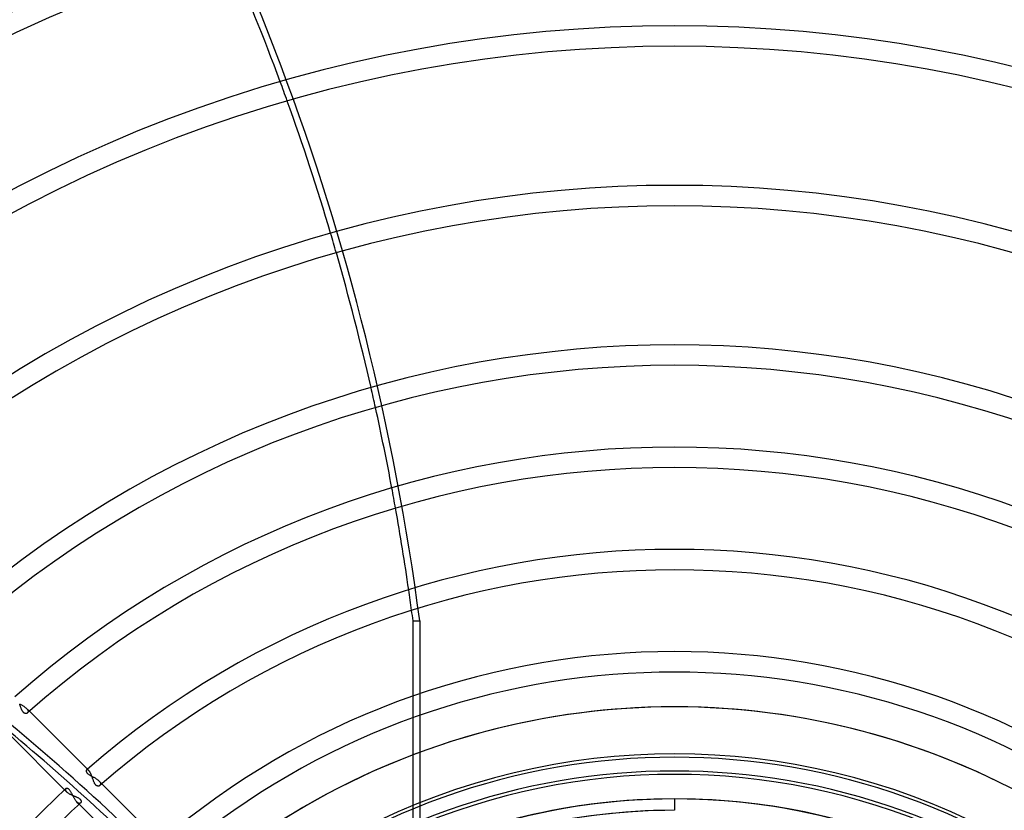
# Model space of a CAD drawing. Header units: millimetres. Extents: x -243 to 243, y -242 to 242.
# Tile 47 of 77: x -57 to 29, y 55 to 125. Entities that reach past the tile are written whole.
import ezdxf

# ---------------------------------------------------------------- set-up
doc = ezdxf.new("R2010")
doc.units = ezdxf.units.MM
doc.layers.add('MAIN-1', color=7, linetype='Continuous')

msp = doc.modelspace()

# ---------------------------------------------------------------- linework, layer by layer
at = {"layer": 'MAIN-1'}
for p, q in [((-22.885, 65.384), (-22.885, 71.958)), ((-22.885, 71.958), (-22.297, 71.958)), ((-22.297, 71.958), (-22.297, 38.8)), ((-57.31, 64.689), (-57.259, 64.661)), ((-57.292, 64.617), (-57.309, 64.665)), ((-57.259, 64.661), (-57.206, 64.634)), ((-57.206, 64.634), (-57.154, 64.605)), ((-22.885, 63.484), (-22.885, 65.384)), ((-57.274, 64.569), (-57.292, 64.617)), ((-57.257, 64.522), (-57.274, 64.569)), ((-57.24, 64.474), (-57.257, 64.522)), ((-57.223, 64.428), (-57.24, 64.474)), ((-57.206, 64.382), (-57.223, 64.428)), ((-57.189, 64.337), (-57.206, 64.382)), ((-57.172, 64.293), (-57.189, 64.337)), ((-57.155, 64.25), (-57.172, 64.293)), ((-57.138, 64.208), (-57.155, 64.25)), ((-57.154, 64.605), (-57.102, 64.577)), ((-57.119, 64.167), (-57.138, 64.208)), ((-57.1, 64.128), (-57.119, 64.167)), ((-57.102, 64.577), (-57.051, 64.548)), ((-57.08, 64.091), (-57.1, 64.128)), ((-57.06, 64.055), (-57.08, 64.091)), ((-57.038, 64.022), (-57.06, 64.055)), ((-57.051, 64.548), (-57.001, 64.518)), ((-57.016, 63.992), (-57.038, 64.022)), ((-56.993, 63.965), (-57.016, 63.992)), ((-57.001, 64.518), (-56.952, 64.488)), ((-56.969, 63.941), (-56.993, 63.965)), ((-56.944, 63.919), (-56.969, 63.941)), ((-56.952, 64.488), (-56.904, 64.458)), ((-56.919, 63.901), (-56.944, 63.919)), ((-56.894, 63.886), (-56.919, 63.901)), ((-56.904, 64.458), (-56.859, 64.426)), ((-56.868, 63.874), (-56.894, 63.886)), ((-56.843, 63.865), (-56.868, 63.874)), ((-56.859, 64.426), (-56.816, 64.395)), ((-56.818, 63.859), (-56.843, 63.865)), ((-56.793, 63.855), (-56.818, 63.859)), ((-56.816, 64.395), (-56.775, 64.363)), ((-56.769, 63.854), (-56.793, 63.855)), ((-56.775, 64.363), (-56.737, 64.33)), ((-56.745, 63.855), (-56.769, 63.854)), ((-56.722, 63.859), (-56.745, 63.855)), ((-56.737, 64.33), (-56.703, 64.297)), ((-56.7, 63.864), (-56.722, 63.859)), ((-56.458, 64.053), (-56.703, 64.297)), ((-56.703, 64.297), (-56.679, 64.272)), ((-56.679, 63.872), (-56.7, 63.864)), ((-56.679, 64.272), (-56.657, 64.248)), ((-56.659, 63.882), (-56.679, 63.872)), ((-56.64, 63.893), (-56.659, 63.882)), ((-56.657, 64.248), (-56.638, 64.223)), ((-56.623, 63.907), (-56.64, 63.893)), ((-56.638, 64.223), (-56.621, 64.199)), ((-56.61, 63.919), (-56.623, 63.907)), ((-56.621, 64.199), (-56.606, 64.174)), ((-56.599, 63.934), (-56.61, 63.919)), ((-56.606, 64.174), (-56.593, 64.151)), ((-56.588, 63.949), (-56.599, 63.934)), ((-56.593, 64.151), (-56.583, 64.127)), ((-56.58, 63.965), (-56.588, 63.949)), ((-56.583, 64.127), (-56.575, 64.104)), ((-56.573, 63.982), (-56.58, 63.965)), ((-56.575, 64.104), (-56.569, 64.082)), ((-56.568, 64.001), (-56.573, 63.982)), ((-56.569, 64.082), (-56.566, 64.061)), ((-56.566, 64.02), (-56.568, 64.001)), ((-56.566, 64.061), (-56.565, 64.04)), ((-56.565, 64.04), (-56.566, 64.02)), ((-51.262, 58.856), (-56.458, 64.053)), ((-22.885, 60.239), (-22.885, 63.484)), ((-58.446, 62.244), (-53.215, 57.012)), ((-22.885, 38.456), (-22.885, 60.239)), ((-51.489, 58.85), (-51.49, 58.828)), ((-51.49, 58.828), (-51.488, 58.804)), ((-51.485, 58.87), (-51.489, 58.85)), ((-51.488, 58.804), (-51.482, 58.779)), ((-51.479, 58.887), (-51.485, 58.87)), ((-51.482, 58.779), (-51.472, 58.753)), ((-51.47, 58.902), (-51.479, 58.887)), ((-51.472, 58.753), (-51.459, 58.725)), ((-51.458, 58.914), (-51.47, 58.902)), ((-51.459, 58.725), (-51.441, 58.697)), ((-51.446, 58.923), (-51.458, 58.914)), ((-51.433, 58.929), (-51.446, 58.923)), ((-51.441, 58.697), (-51.42, 58.668)), ((-51.418, 58.933), (-51.433, 58.929)), ((-51.42, 58.668), (-51.394, 58.639)), ((-51.401, 58.933), (-51.418, 58.933)), ((-51.384, 58.932), (-51.401, 58.933)), ((-51.394, 58.639), (-51.364, 58.609)), ((-51.365, 58.927), (-51.384, 58.932)), ((-51.346, 58.919), (-51.365, 58.927)), ((-51.364, 58.609), (-51.331, 58.58)), ((-51.326, 58.908), (-51.346, 58.919)), ((-51.305, 58.894), (-51.326, 58.908)), ((-51.284, 58.877), (-51.305, 58.894)), ((-51.262, 58.856), (-51.284, 58.877)), ((-51.24, 58.833), (-51.262, 58.856)), ((-51.218, 58.807), (-51.24, 58.833)), ((-51.197, 58.778), (-51.218, 58.807)), ((-51.175, 58.747), (-51.197, 58.778)), ((-51.154, 58.713), (-51.175, 58.747)), ((-51.132, 58.677), (-51.154, 58.713)), ((-51.111, 58.639), (-51.132, 58.677)), ((-51.091, 58.598), (-51.111, 58.639)), ((-51.07, 58.556), (-51.091, 58.598)), ((-51.331, 58.58), (-51.295, 58.551)), ((-51.295, 58.551), (-51.255, 58.523)), ((-51.255, 58.523), (-51.212, 58.494)), ((-51.212, 58.494), (-51.167, 58.466)), ((-51.167, 58.466), (-51.12, 58.439)), ((-51.12, 58.439), (-51.071, 58.411)), ((-51.071, 58.411), (-51.022, 58.383)), ((-51.051, 58.512), (-51.07, 58.556)), ((-51.032, 58.467), (-51.051, 58.512)), ((-51.013, 58.421), (-51.032, 58.467)), ((-51.022, 58.383), (-50.971, 58.356)), ((-50.994, 58.374), (-51.013, 58.421)), ((-50.976, 58.326), (-50.994, 58.374)), ((-50.958, 58.278), (-50.976, 58.326)), ((-50.971, 58.356), (-50.92, 58.328)), ((-50.941, 58.23), (-50.958, 58.278)), ((-50.924, 58.182), (-50.941, 58.23)), ((-50.907, 58.134), (-50.924, 58.182)), ((-50.92, 58.328), (-50.869, 58.3)), ((-50.891, 58.087), (-50.907, 58.134)), ((-50.874, 58.04), (-50.891, 58.087)), ((-50.858, 57.995), (-50.874, 58.04)), ((-50.869, 58.3), (-50.817, 58.272)), ((-50.841, 57.95), (-50.858, 57.995)), ((-50.824, 57.907), (-50.841, 57.95)), ((-50.807, 57.865), (-50.824, 57.907)), ((-50.817, 58.272), (-50.766, 58.243)), ((-50.789, 57.823), (-50.807, 57.865)), ((-50.77, 57.784), (-50.789, 57.823)), ((-50.751, 57.746), (-50.77, 57.784)), ((-50.766, 58.243), (-50.715, 58.214)), ((-50.73, 57.71), (-50.751, 57.746)), ((-50.715, 58.214), (-50.665, 58.184)), ((-50.665, 58.184), (-50.616, 58.154)), ((-50.616, 58.154), (-50.569, 58.123)), ((-50.569, 58.123), (-50.524, 58.092)), ((-50.524, 58.092), (-50.481, 58.06)), ((-50.481, 58.06), (-50.441, 58.028)), ((-50.441, 58.028), (-50.403, 57.995)), ((-50.403, 57.995), (-50.368, 57.962)), ((-50.116, 57.71), (-50.368, 57.962)), ((-50.368, 57.962), (-50.344, 57.937)), ((-50.344, 57.937), (-50.321, 57.911)), ((-50.321, 57.911), (-50.301, 57.886)), ((-50.301, 57.886), (-50.284, 57.861)), ((-50.284, 57.861), (-50.268, 57.836)), ((-50.268, 57.836), (-50.255, 57.811)), ((-50.255, 57.811), (-50.245, 57.787)), ((-50.245, 57.787), (-50.237, 57.764)), ((-50.237, 57.764), (-50.231, 57.741)), ((-50.231, 57.741), (-50.227, 57.719)), ((-53.312, 57.206), (-53.313, 57.19)), ((-53.313, 57.19), (-53.312, 57.173)), ((-53.31, 57.222), (-53.312, 57.206)), ((-53.312, 57.173), (-53.308, 57.154)), ((-53.305, 57.236), (-53.31, 57.222)), ((-53.308, 57.154), (-53.302, 57.136)), ((-53.299, 57.249), (-53.305, 57.236)), ((-53.302, 57.136), (-53.293, 57.116)), ((-53.29, 57.261), (-53.299, 57.249)), ((-53.293, 57.116), (-53.282, 57.096)), ((-53.28, 57.272), (-53.29, 57.261)), ((-53.282, 57.096), (-53.269, 57.076)), ((-53.264, 57.284), (-53.28, 57.272)), ((-53.269, 57.076), (-53.253, 57.055)), ((-53.245, 57.294), (-53.264, 57.284)), ((-53.253, 57.055), (-53.235, 57.034)), ((-53.224, 57.301), (-53.245, 57.294)), ((-53.235, 57.034), (-53.215, 57.012)), ((-53.201, 57.305), (-53.224, 57.301)), ((-53.215, 57.012), (-53.187, 56.986)), ((-53.175, 57.306), (-53.201, 57.305)), ((-53.187, 56.986), (-53.157, 56.96)), ((-53.148, 57.303), (-53.175, 57.306)), ((-53.157, 56.96), (-53.124, 56.935)), ((-53.12, 57.296), (-53.148, 57.303)), ((-53.124, 56.935), (-53.087, 56.909)), ((-53.09, 57.285), (-53.12, 57.296)), ((-53.06, 57.271), (-53.09, 57.285)), ((-53.087, 56.909), (-53.049, 56.883)), ((-53.029, 57.251), (-53.06, 57.271)), ((-53.049, 56.883), (-53.008, 56.858)), ((-52.998, 57.227), (-53.029, 57.251)), ((-52.967, 57.199), (-52.998, 57.227)), ((-52.937, 57.166), (-52.967, 57.199)), ((-52.907, 57.129), (-52.937, 57.166)), ((-52.878, 57.089), (-52.907, 57.129)), ((-52.849, 57.045), (-52.878, 57.089)), ((-52.821, 56.998), (-52.849, 57.045)), ((-52.794, 56.949), (-52.821, 56.998)), ((-52.767, 56.897), (-52.794, 56.949)), ((-52.74, 56.845), (-52.767, 56.897)), ((-50.709, 57.676), (-50.73, 57.71)), ((-50.687, 57.646), (-50.709, 57.676)), ((-50.664, 57.618), (-50.687, 57.646)), ((-50.64, 57.593), (-50.664, 57.618)), ((-50.615, 57.571), (-50.64, 57.593)), ((-50.589, 57.553), (-50.615, 57.571)), ((-50.564, 57.538), (-50.589, 57.553)), ((-50.538, 57.526), (-50.564, 57.538)), ((-50.512, 57.517), (-50.538, 57.526)), ((-50.487, 57.511), (-50.512, 57.517)), ((-50.462, 57.507), (-50.487, 57.511)), ((-50.437, 57.506), (-50.462, 57.507)), ((-50.413, 57.507), (-50.437, 57.506)), ((-50.389, 57.511), (-50.413, 57.507)), ((-50.366, 57.517), (-50.389, 57.511)), ((-50.345, 57.525), (-50.366, 57.517)), ((-50.324, 57.534), (-50.345, 57.525)), ((-50.305, 57.546), (-50.324, 57.534)), ((-50.288, 57.56), (-50.305, 57.546)), ((-50.274, 57.573), (-50.288, 57.56)), ((-50.262, 57.587), (-50.274, 57.573)), ((-50.252, 57.603), (-50.262, 57.587)), ((-50.243, 57.62), (-50.252, 57.603)), ((-50.236, 57.638), (-50.243, 57.62)), ((-50.23, 57.657), (-50.236, 57.638)), ((-50.227, 57.676), (-50.23, 57.657)), ((-50.227, 57.719), (-50.226, 57.697)), ((-50.226, 57.697), (-50.227, 57.676)), ((-45.74, 53.334), (-50.116, 57.71)), ((-53.008, 56.858), (-52.965, 56.834)), ((-52.965, 56.834), (-52.92, 56.81)), ((-52.92, 56.81), (-52.874, 56.786)), ((-52.874, 56.786), (-52.827, 56.763)), ((-52.827, 56.763), (-52.778, 56.741)), ((-52.778, 56.741), (-52.729, 56.719)), ((-52.714, 56.791), (-52.74, 56.845)), ((-52.729, 56.719), (-52.68, 56.697)), ((-52.688, 56.736), (-52.714, 56.791)), ((-52.662, 56.681), (-52.688, 56.736)), ((-52.68, 56.697), (-52.63, 56.676)), ((-52.635, 56.625), (-52.662, 56.681)), ((-52.608, 56.57), (-52.635, 56.625)), ((-52.63, 56.676), (-52.581, 56.655)), ((-52.581, 56.515), (-52.608, 56.57)), ((-52.581, 56.655), (-52.532, 56.635)), ((-52.553, 56.462), (-52.581, 56.515)), ((-52.525, 56.409), (-52.553, 56.462)), ((-52.532, 56.635), (-52.484, 56.615)), ((-52.496, 56.359), (-52.525, 56.409)), ((-52.467, 56.31), (-52.496, 56.359)), ((-52.484, 56.615), (-52.437, 56.595)), ((-52.437, 56.264), (-52.467, 56.31)), ((-52.437, 56.595), (-52.39, 56.575)), ((-52.406, 56.221), (-52.437, 56.264)), ((-52.375, 56.18), (-52.406, 56.221)), ((-52.39, 56.575), (-52.345, 56.555)), ((-52.344, 56.143), (-52.375, 56.18)), ((-52.345, 56.555), (-52.3, 56.535)), ((-52.313, 56.11), (-52.344, 56.143)), ((-52.313, 56.11), (-52.114, 55.912)), ((-52.292, 56.09), (-52.313, 56.11)), ((-52.3, 56.535), (-52.256, 56.514)), ((-52.272, 56.072), (-52.292, 56.09)), ((-52.251, 56.056), (-52.272, 56.072)), ((-52.256, 56.514), (-52.214, 56.493)), ((-52.231, 56.042), (-52.251, 56.056)), ((-52.211, 56.029), (-52.231, 56.042)), ((-52.214, 56.493), (-52.174, 56.471)), ((-52.192, 56.019), (-52.211, 56.029)), ((-52.172, 56.01), (-52.192, 56.019)), ((-52.174, 56.471), (-52.136, 56.448)), ((-52.153, 56.003), (-52.172, 56.01)), ((-52.136, 56.448), (-52.101, 56.425)), ((-52.101, 56.425), (-52.068, 56.4)), ((-52.068, 56.4), (-52.039, 56.376)), ((-52.039, 56.376), (-52.013, 56.35)), ((-52.022, 56.007), (-52.036, 56.001)), ((-52.009, 56.014), (-52.022, 56.007)), ((-52.013, 56.35), (-51.99, 56.324)), ((-51.997, 56.022), (-52.009, 56.014)), ((-51.985, 56.032), (-51.997, 56.022)), ((-51.99, 56.324), (-51.972, 56.297)), ((-51.971, 56.046), (-51.985, 56.032)), ((-51.972, 56.297), (-51.957, 56.271)), ((-51.959, 56.063), (-51.971, 56.046)), ((-51.949, 56.081), (-51.959, 56.063)), ((-51.957, 56.271), (-51.945, 56.244)), ((-51.941, 56.101), (-51.949, 56.081)), ((-51.945, 56.244), (-51.937, 56.218)), ((-51.935, 56.122), (-51.941, 56.101)), ((-51.937, 56.218), (-51.932, 56.193)), ((-51.932, 56.144), (-51.935, 56.122)), ((-51.932, 56.193), (-51.931, 56.168)), ((-51.931, 56.168), (-51.932, 56.144)), ((0, 56.385), (0, 55.385)), ((0, 56.385), (0, 55.385)), ((-52.135, 55.997), (-52.153, 56.003)), ((-52.117, 55.994), (-52.135, 55.997)), ((-52.1, 55.992), (-52.117, 55.994)), ((-52.114, 55.912), (-48.415, 52.212)), ((-52.083, 55.992), (-52.1, 55.992)), ((-52.066, 55.993), (-52.083, 55.992)), ((-52.051, 55.996), (-52.066, 55.993)), ((-52.036, 56.001), (-52.051, 55.996))]:
    msp.add_line(p, q, dxfattribs=at)
for radius, start, end in [(189, 0, 180.00002), (188, 0, 180.00002), (180, 89.99998, 179.99998), (180, 89.99998, 270.00002), (180, 270.00002, 89.99998), (180, 0, 89.99998), (179, 89.99998, 179.99998), (179, 89.99998, 270.00002), (179, 0, 89.99998), (179, 270.00002, 89.99998), (165.933, 46.85454, 133.14542), (164.143, 46.87477, 133.1252), (151.971, 47.025, 132.97497), (150.181, 47.04917, 132.95085), (138.009, 47.22994, 132.77002), (136.219, 47.25928, 132.74068), (124.047, 47.48113, 132.51889), (122.257, 47.51745, 132.48251), (110.085, 47.79602, 132.204), (108.295, 47.84226, 132.1577), (96.123, 48.20254, 131.79742), (94.333, 48.1335, 131.86647), (87.173, 48.53176, 131.46826), (85.383, 48.45796, 131.54206), (78.223, 48.93644, 131.06358), (76.433, 48.85726, 131.14276), (69.273, 50.77907, 129.22089), (67.483, 52.72673, 127.27329), (64.44, 0, 180.00002), (64.44, 56.4427, 123.55732), (60.323, 62.89936, 117.10066), (60.031, 49.9653, 130.03466), (78.223, 131.06358, 131.13526), (58.825, 50.0674, 129.93262), (58.533, 66.5534, 113.44662), (78.223, 133.03295, 136.96705), (78.223, 132.93217, 133.03295), (56.385, 0, 180.00002), (56.385, 89.99998, 180.00002), (76.433, 132.85459, 137.14541), (56.385, 50.2873, 129.71272), (56.385, 89.99998, 107.75279), (56.385, 0, 89.99998), (56.385, 72.24723, 89.99998), (55.385, 89.99998, 270.00002), (55.385, 89.99998, 104.16928)]:
    msp.add_arc((0, 0), radius, start, end, dxfattribs=at)
for centre, major_axis, start_param, end_param in [((-170.917, 41.817), (0, -186.16), 1.73342, 2.280953), ((-171.504, 41.817), (0, -186.16), 1.999194, 2.067282), ((-171.504, 41.817), (0, -186.16), 1.989262, 1.999194), ((-171.504, 41.817), (0, -186.16), 1.922164, 1.989262), ((-171.504, 41.817), (0, -186.16), 1.912351, 1.922164), ((-171.504, 41.817), (0, -186.16), 1.845866, 1.912351), ((-171.504, 41.817), (0, -186.16), 1.836112, 1.845866), ((-171.504, 41.817), (0, -186.16), 1.797111, 1.836112), ((-171.504, 41.817), (0, -186.16), 1.787357, 1.797111), ((-171.504, 41.817), (0, -186.16), 1.748276, 1.787357), ((-171.504, 41.817), (0, -186.16), 1.73848, 1.748276), ((-171.504, 41.817), (0, -186.16), 1.73342, 1.73848), ((-178.124, -40.139), (-177.049, 57.527), -2.13685, -1.992131), ((-178.305, -40.698), (177.049, -57.527), 1.004743, 1.123541)]:
    msp.add_ellipse(centre, major_axis=major_axis, ratio=0.809017, start_param=start_param, end_param=end_param, dxfattribs=at)

doc.saveas('drawing.dxf')
